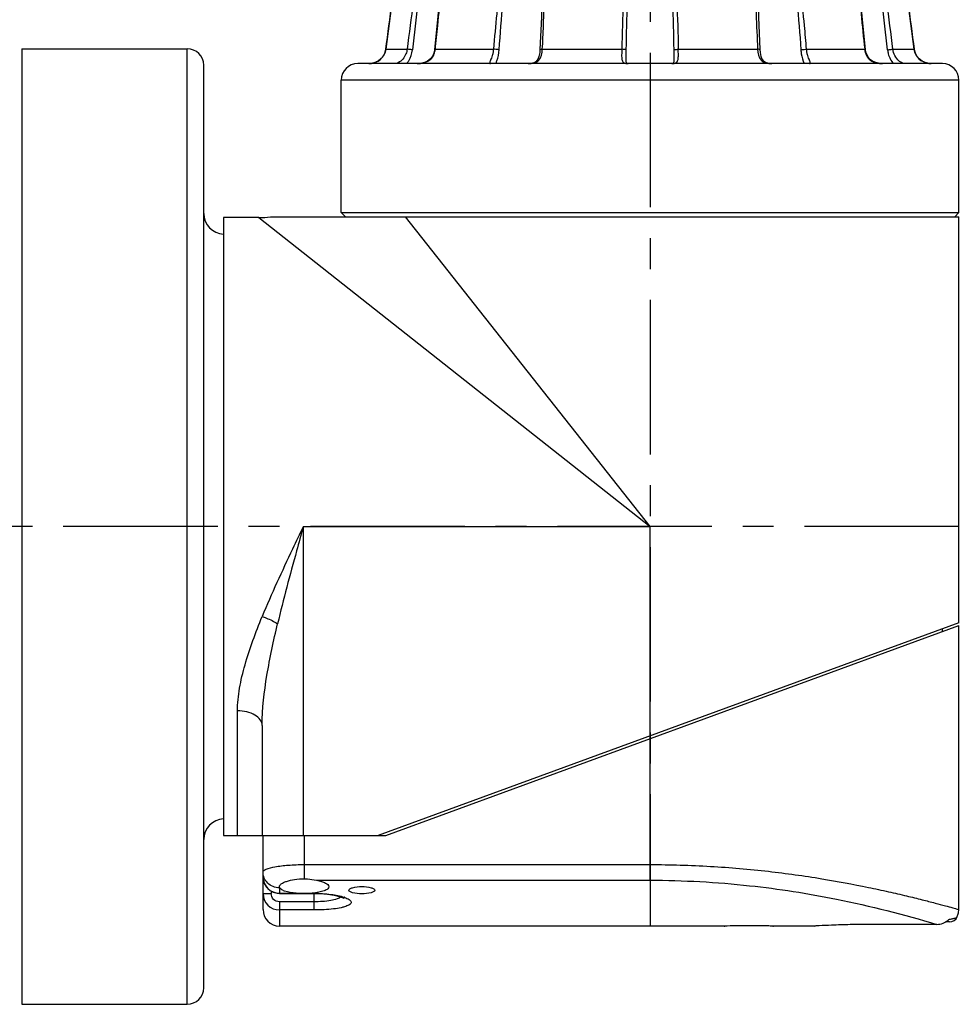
# Model space of a CAD drawing. Header units: millimetres. Extents: x 12 to 2508, y 25 to 1770.
# Tile 32 of 52: x 1513 to 1628, y 824 to 944. Entities that reach past the tile are written whole.
import ezdxf

# ---------------------------------------------------------------- set-up
doc = ezdxf.new("R2010")
doc.units = ezdxf.units.MM
doc.linetypes.add('CENTER', pattern=[0.6, 0.375, -0.075, 0.075, -0.075])
for name, color, linetype in [('ARM2_ABL33', 7, 'Continuous'), ('COVER_S_PBL41', 7, 'Continuous'), ('FLANGE_J3_PBL38', 7, 'Continuous'), ('FLANGE_J4_PBL39', 7, 'Continuous'), ('HOLDER_S_PBL42', 7, 'Continuous'), ('MODULE_S_ABL40', 7, 'Continuous'), ('new_view_6_VBL0', 7, 'Continuous')]:
    doc.layers.add(name, color=color, linetype=linetype)

# ---------------------------------------------------------------- blocks, each defined once
blk = doc.blocks.new('FLANGE_J4_PBL39', base_point=(2230.02, 1231.15))
at = {"layer": 'FLANGE_J4_PBL39', "color": 7}
for p, q in [((2199.55, 1247.1), (2199.43, 1247)), ((2199.43, 1247), (2199.44, 1247)), ((2199.44, 1247), (2202.11, 1247)), ((2202.11, 1247), (2202.21, 1246.99)), ((2202.21, 1246.99), (2202.35, 1246.99)), ((2202.35, 1246.99), (2202.53, 1246.98)), ((2203.72, 1246.98), (2202.53, 1246.98)), ((2203.72, 1246.98), (2203.78, 1247.1)), ((2204.98, 1247.1), (2204.87, 1246.99)), ((2204.87, 1246.99), (2204.87, 1246.99)), ((2204.96, 1247), (2212.25, 1247)), ((2213.98, 1246.98), (2212.76, 1246.98)), ((2213.98, 1246.98), (2213.98, 1247.1)), ((2216.65, 1247.1), (2216.55, 1246.98)), ((2216.91, 1246.98), (2216.55, 1246.98)), ((2217.2, 1247), (2227.16, 1247)), ((2227.16, 1247), (2227.17, 1247.1)), ((2228.53, 1246.98), (2227.62, 1246.98)), ((2228.53, 1246.98), (2228.48, 1247.1)), ((2231.56, 1247.1), (2231.5, 1246.98)), ((2232.41, 1246.98), (2231.5, 1246.98)), ((2232.87, 1247), (2242.83, 1247)), ((2243.49, 1246.98), (2243.13, 1246.98)), ((2243.49, 1246.98), (2243.39, 1247.1)), ((2246.06, 1247.1), (2246.06, 1246.98)), ((2247.27, 1246.98), (2246.06, 1246.98)), ((2247.72, 1247), (2247.78, 1247)), ((2247.78, 1247), (2255.07, 1247)), ((2255.07, 1247), (2254.98, 1247.1)), ((2255.16, 1246.99), (2255.05, 1247.1)), ((2255.16, 1246.99), (2255.17, 1246.99)), ((2256.26, 1247.1), (2256.31, 1246.98)), ((2257.51, 1246.98), (2256.31, 1246.98)), ((2257.51, 1246.98), (2257.83, 1246.99)), ((2257.83, 1246.99), (2257.93, 1247)), ((2257.93, 1247), (2260.6, 1247)), ((2260.6, 1247), (2260.49, 1247.1)), ((2261.04, 1243.54), (2260.6, 1247)), ((2260.6, 1247), (2260.6, 1247)), ((2216.92, 1245.27), (2216.92, 1245.26)), ((2243.12, 1245.26), (2243.12, 1245.27)), ((2197.64, 1234.73), (2197.34, 1234.36)), ((2197.86, 1235.19), (2197.64, 1234.73)), ((2197.93, 1235.53), (2197.86, 1235.19)), ((2262.39, 1234.74), (2262.18, 1235.2)), ((2262.69, 1234.37), (2262.39, 1234.74)), ((2265.52, 1233.8), (2194.52, 1233.8)), ((2227.12, 1234.39), (2227.12, 1234.39)), ((2232.86, 1233.85), (2232.85, 1233.82)), ((2232.92, 1234.39), (2232.92, 1234.39)), ((2262.7, 1234.36), (2262.69, 1234.37)), ((2263.25, 1234), (2263.05, 1234.09)), ((2192.52, 1215.7), (2192.52, 1231.8)), ((2267.52, 1215.7), (2267.52, 1231.8)), ((2192.52, 1215.7), (2193.02, 1215.2)), ((2192.52, 1215.7), (2267.52, 1215.7)), ((2267.52, 1215.7), (2267.02, 1215.2))]:
    blk.add_line(p, q, dxfattribs=at)
at = {"layer": 'FLANGE_J4_PBL39', "color": 2}
for p, q in [((2202.11, 1247), (2202.21, 1247.1)), ((2202.53, 1247.1), (2202.53, 1246.98)), ((2205.06, 1247.1), (2204.96, 1247)), ((2204.96, 1246.98), (2204.96, 1247)), ((2204.96, 1246.98), (2204.96, 1247)), ((2212.25, 1247), (2212.32, 1247.1)), ((2212.71, 1247.1), (2212.76, 1246.98)), ((2216.91, 1246.98), (2217.02, 1247.1)), ((2216.91, 1246.98), (2216.92, 1245.27)), ((2217.25, 1247.1), (2217.2, 1247)), ((2227.53, 1247.1), (2227.62, 1246.98)), ((2232.41, 1246.98), (2232.51, 1247.1)), ((2232.86, 1247.1), (2232.87, 1247)), ((2242.83, 1247), (2242.79, 1247.1)), ((2243.01, 1247.1), (2243.13, 1246.98)), ((2243.12, 1245.27), (2243.13, 1246.98)), ((2247.27, 1246.98), (2247.32, 1247.1)), ((2247.72, 1247.1), (2247.78, 1247)), ((2255.07, 1247), (2255.07, 1246.98)), ((2255.07, 1247), (2255.07, 1246.98)), ((2257.51, 1246.98), (2257.5, 1247.1)), ((2257.83, 1247.1), (2257.93, 1247)), ((2197.93, 1235.53), (2197.93, 1235.53)), ((2197.93, 1235.53), (2200.52, 1235.53)), ((2203.95, 1235.53), (2211.01, 1235.53)), ((2216.94, 1235.53), (2226.59, 1235.53)), ((2233.45, 1235.53), (2243.09, 1235.53)), ((2249.03, 1235.53), (2256.09, 1235.53)), ((2259.52, 1235.53), (2262.1, 1235.53)), ((2262.1, 1235.53), (2262.1, 1235.53)), ((2267.52, 1231.8), (2192.52, 1231.8))]:
    blk.add_line(p, q, dxfattribs=at)
at = {"layer": 'FLANGE_J4_PBL39', "color": 7}
for points in [[(2199.43, 1247), (2198.99, 1243.56), (2198.47, 1239.6), (2197.93, 1235.53)], [(2204.87, 1246.99), (2204.62, 1243.59), (2204.26, 1239.57), (2203.85, 1235.51)], [(2256.18, 1235.51), (2255.77, 1239.55), (2255.42, 1243.58), (2255.17, 1246.99)], [(2216.92, 1245.26), (2216.91, 1243.3), (2216.82, 1239.44), (2216.65, 1235.49)], [(2243.39, 1235.49), (2243.22, 1239.43), (2243.13, 1243.3), (2243.12, 1245.26)], [(2262.1, 1235.53), (2261.56, 1239.58), (2261.04, 1243.55)], [(2197.86, 1235.2), (2197.65, 1234.74), (2197.34, 1234.37), (2196.99, 1234.1), (2196.6, 1233.92), (2196.18, 1233.82), (2195.87, 1233.8)], [(2203.85, 1235.51), (2203.8, 1235.2), (2203.63, 1234.74), (2203.36, 1234.36), (2203.01, 1234.08), (2202.62, 1233.91), (2202.14, 1233.82), (2201.76, 1233.8)], [(2216.65, 1235.49), (2216.62, 1235.14), (2216.53, 1234.67), (2216.39, 1234.32), (2216.19, 1234.06), (2215.9, 1233.89), (2215.54, 1233.81), (2215.23, 1233.8)], [(2244.81, 1233.8), (2244.51, 1233.81), (2244.15, 1233.89), (2243.86, 1234.05), (2243.65, 1234.31), (2243.51, 1234.66), (2243.42, 1235.13), (2243.39, 1235.49)], [(2258.27, 1233.8), (2257.91, 1233.81), (2257.43, 1233.91), (2257.03, 1234.08), (2256.69, 1234.35), (2256.42, 1234.73), (2256.24, 1235.19), (2256.18, 1235.51)], [(2263.74, 1233.84), (2263.45, 1233.91), (2263.06, 1234.09), (2262.7, 1234.36), (2262.39, 1234.73), (2262.18, 1235.19), (2262.1, 1235.53)], [(2196.98, 1234.09), (2196.98, 1234.09), (2196.78, 1234)], [(2227.19, 1233.82), (2227.19, 1233.82), (2227.16, 1233.89), (2227.13, 1234.09), (2227.12, 1234.39)], [(2227.38, 1233.8), (2227.27, 1233.8), (2227.19, 1233.82)], [(2232.85, 1233.82), (2232.85, 1233.82), (2232.77, 1233.8), (2232.66, 1233.8)], [(2232.92, 1234.39), (2232.91, 1234.1), (2232.88, 1233.9), (2232.86, 1233.85)]]:
    blk.add_lwpolyline(points, dxfattribs=at)
at = {"layer": 'FLANGE_J4_PBL39', "color": 2}
for centre, radius, start, end in [((451.85, 1470.14), 1761.77, 352.34716, 352.72335), ((2589.13, 1187.6), 391.55, 171.275, 172.9693), ((2660.96, 1187.1), 462.32, 172.5581, 173.9958), ((1799.08, 1187.1), 462.32, 6.0042, 7.4419), ((1870.92, 1187.6), 391.54, 7.0307, 8.7251), ((4008.21, 1470.15), 1761.8, 187.27666, 187.65284), ((2195.95, 1235.79), 2, 342.9588, 352.3509), ((2201.59, 1235.78), 2.37, 347.2702, 353.8826), ((2195.87, 1236.13), 2.33, 269.9827, 276.7406), ((2195.88, 1236.07), 2.27, 276.7625, 278.3086), ((2195.89, 1236.01), 2.21, 278.2877, 288.3721), ((2195.91, 1235.93), 2.13, 288.4483, 289.4954), ((2195.93, 1235.88), 2.07, 289.458, 300.8963), ((2201.82, 1237.12), 3.32, 275.4108, 275.8789)]:
    blk.add_arc(centre, radius, start, end, dxfattribs=at)
at = {"layer": 'FLANGE_J4_PBL39', "color": 7}
for centre, radius, start, end in [((2203.72, 1248.46), 1.48, 270.0165, 272.8316), ((2211.53, 1213.99), 33.01, 88.4735, 88.7528), ((2211.57, 1216.05), 30.95, 88.1156, 88.4424), ((2211.64, 1217.86), 29.14, 87.9008, 88.1397), ((2212.01, 1228), 19, 87.7389, 87.8935), ((2227.35, 1242.71), 4.28, 86.3345, 87.6279), ((2233.03, 1234.39), 12.61, 91.5293, 92.2597), ((2233.22, 1227.45), 19.55, 90.9994, 91.5189), ((2247.96, 1229.7), 17.29, 92.1076, 92.2776), ((2248.36, 1218.68), 28.32, 91.8531, 92.0983), ((2248.44, 1216.58), 30.42, 91.3571, 91.8808), ((2256.31, 1248.46), 1.48, 267.1669, 269.9835), ((2194.52, 1231.8), 2, 90, 180), ((2264.16, 1236.06), 2.26, 259.55, 263.1387), ((2264.16, 1236.13), 2.33, 263.1573, 270.0185), ((2265.52, 1231.8), 2, 0, 90)]:
    blk.add_arc(centre, radius, start, end, dxfattribs=at)
for points, knots in [([(2203.79, 1246.98), (2203.85, 1246.99), (2204.04, 1247.01), (2204.23, 1247.06), (2204.37, 1247.1)], [0, 0, 0, 0, 0.266116, 1, 1, 1, 1]), ([(2204.87, 1246.99), (2204.88, 1247), (2204.91, 1246.99), (2204.94, 1247), (2204.96, 1247)], [0, 0, 0, 0, 0.283819, 1, 1, 1, 1]), ([(2216.05, 1247.1), (2216.1, 1247.08), (2216.26, 1247.04), (2216.43, 1246.98), (2216.55, 1246.98)], [0, 0, 0, 0, 0.285623, 1, 1, 1, 1]), ([(2216.91, 1246.98), (2216.92, 1246.99), (2216.97, 1246.99), (2217.02, 1246.99), (2217.06, 1246.99)], [0, 0, 0, 0, 0.306622, 1, 1, 1, 1]), ([(2227.34, 1246.99), (2227.39, 1246.99), (2227.45, 1246.99), (2227.51, 1246.99), (2227.53, 1246.99)], [0, 0, 0, 0, 0.77191, 1, 1, 1, 1]), ([(2228.53, 1246.98), (2228.59, 1246.98), (2228.85, 1247), (2229.1, 1247.06), (2229.29, 1247.1)], [0, 0, 0, 0, 0.237795, 1, 1, 1, 1]), ([(2230.75, 1247.1), (2230.81, 1247.08), (2231.06, 1247.03), (2231.31, 1246.98), (2231.5, 1246.98)], [0, 0, 0, 0, 0.260476, 1, 1, 1, 1]), ([(2232.41, 1246.98), (2232.42, 1246.98), (2232.46, 1246.98), (2232.5, 1246.99), (2232.54, 1246.99)], [0, 0, 0, 0, 0.21467, 1, 1, 1, 1]), ([(2242.98, 1246.99), (2242.99, 1246.99), (2243.02, 1246.99), (2243.06, 1246.99), (2243.08, 1246.99)], [0, 0, 0, 0, 0.296725, 1, 1, 1, 1]), ([(2243.08, 1246.99), (2243.09, 1246.99), (2243.1, 1246.99), (2243.12, 1246.99), (2243.13, 1246.98)], [0, 0, 0, 0, 0.375047, 1, 1, 1, 1]), ([(2243.49, 1246.98), (2243.52, 1246.98), (2243.69, 1247), (2243.85, 1247.06), (2243.98, 1247.1)], [0, 0, 0, 0, 0.211644, 1, 1, 1, 1]), ([(2255.07, 1247), (2255.08, 1247), (2255.11, 1247), (2255.13, 1247), (2255.15, 1246.99)], [0, 0, 0, 0, 0.31879, 1, 1, 1, 1]), ([(2255.15, 1246.99), (2255.15, 1246.99), (2255.16, 1246.99), (2255.16, 1246.99), (2255.16, 1246.99)], [0, 0, 0, 0, 0.684665, 1, 1, 1, 1]), ([(2255.66, 1247.1), (2255.71, 1247.08), (2255.9, 1247.03), (2256.09, 1246.99), (2256.24, 1246.98)], [0, 0, 0, 0, 0.232914, 1, 1, 1, 1])]:
    blk.add_open_spline(points, degree=3, knots=knots, dxfattribs=at)
at = {"layer": 'FLANGE_J4_PBL39', "color": 2}
for points, knots in [([(2203.95, 1235.53), (2204.05, 1236.48), (2204.44, 1240.3), (2204.77, 1244.12), (2204.96, 1246.98)], [0, 0, 0, 0, 0.250545, 1, 1, 1, 1]), ([(2212.25, 1247), (2212.12, 1246.04), (2211.62, 1242.23), (2211.24, 1238.4), (2211.01, 1235.53)], [0, 0, 0, 0, 0.250344, 1, 1, 1, 1]), ([(2216.94, 1235.53), (2217, 1236.48), (2217.17, 1240.3), (2217.24, 1244.13), (2217.2, 1247)], [0, 0, 0, 0, 0.250376, 1, 1, 1, 1]), ([(2242.83, 1247), (2242.82, 1246.04), (2242.81, 1242.22), (2242.94, 1238.39), (2243.09, 1235.53)], [0, 0, 0, 0, 0.249613, 1, 1, 1, 1]), ([(2249.03, 1235.53), (2248.95, 1236.49), (2248.61, 1240.32), (2248.18, 1244.14), (2247.78, 1247)], [0, 0, 0, 0, 0.249673, 1, 1, 1, 1]), ([(2255.07, 1246.98), (2255.14, 1246.03), (2255.42, 1242.21), (2255.78, 1238.39), (2256.09, 1235.53)], [0, 0, 0, 0, 0.249375, 1, 1, 1, 1]), ([(2197, 1234.1), (2197.2, 1234.22), (2197.57, 1234.54), (2197.79, 1234.98), (2197.86, 1235.21)], [0, 0, 0, 0, 0.497195, 1, 1, 1, 1]), ([(2200.52, 1235.53), (2200.5, 1235.34), (2200.33, 1234.69), (2199.87, 1234.11), (2199.45, 1233.9)], [0, 0, 0, 0, 0.287719, 1, 1, 1, 1]), ([(2200.45, 1233.8), (2200.55, 1233.9), (2200.92, 1234.39), (2201.12, 1235), (2201.17, 1235.46)], [0, 0, 0, 0, 0.237695, 1, 1, 1, 1]), ([(2201.17, 1235.46), (2201.11, 1235.47), (2200.89, 1235.5), (2200.67, 1235.53), (2200.52, 1235.53)], [0, 0, 0, 0, 0.290048, 1, 1, 1, 1]), ([(2202.16, 1233.82), (2202.56, 1233.86), (2203.18, 1234.05), (2203.72, 1234.68), (2203.86, 1235.06), (2203.9, 1235.26)], [0, 0, 0, 0, 0.503193, 0.749918, 1, 1, 1, 1]), ([(2203.85, 1235.51), (2203.85, 1235.52), (2203.9, 1235.52), (2203.92, 1235.53), (2203.95, 1235.53)], [0, 0, 0, 0, 0.277043, 1, 1, 1, 1]), ([(2211.01, 1235.53), (2211, 1235.4), (2210.96, 1235.15), (2210.87, 1234.79), (2210.77, 1234.48), (2210.66, 1234.23), (2210.59, 1234.03), (2210.54, 1233.9), (2210.57, 1233.8), (2210.63, 1233.8), (2210.66, 1233.8)], [0, 0, 0, 0, 0.20769, 0.405469, 0.585087, 0.736057, 0.848243, 0.917685, 0.955725, 1, 1, 1, 1]), ([(2211.7, 1235.46), (2211.65, 1235.47), (2211.42, 1235.51), (2211.19, 1235.53), (2211.01, 1235.53)], [0, 0, 0, 0, 0.208535, 1, 1, 1, 1]), ([(2211.3, 1233.8), (2211.34, 1233.91), (2211.55, 1234.44), (2211.67, 1235.01), (2211.7, 1235.46)], [0, 0, 0, 0, 0.215517, 1, 1, 1, 1]), ([(2215.23, 1233.8), (2215.47, 1233.8), (2215.94, 1233.82), (2216.8, 1234.28), (2216.92, 1235.06), (2216.94, 1235.53)], [0, 0, 0, 0, 0.263602, 0.497557, 1, 1, 1, 1]), ([(2216.65, 1235.49), (2216.65, 1235.5), (2216.68, 1235.51), (2216.77, 1235.52), (2216.87, 1235.53), (2216.94, 1235.53)], [0, 0, 0, 0, 0.088254, 0.291026, 1, 1, 1, 1]), ([(2226.59, 1235.53), (2226.59, 1235.3), (2226.57, 1234.98), (2226.57, 1234.56), (2226.6, 1234.25), (2226.76, 1233.89), (2227.05, 1233.82), (2227.18, 1233.81)], [0, 0, 0, 0, 0.333227, 0.479571, 0.606013, 0.801749, 1, 1, 1, 1]), ([(2227.14, 1235.46), (2227.12, 1235.48), (2227.06, 1235.49), (2226.94, 1235.51), (2226.77, 1235.52), (2226.65, 1235.53), (2226.59, 1235.53)], [0, 0, 0, 0, 0.116638, 0.344469, 0.653897, 1, 1, 1, 1]), ([(2227.12, 1234.39), (2227.12, 1234.48), (2227.12, 1234.83), (2227.13, 1235.19), (2227.14, 1235.46)], [0, 0, 0, 0, 0.235794, 1, 1, 1, 1]), ([(2232.87, 1233.81), (2233, 1233.82), (2233.28, 1233.9), (2233.43, 1234.26), (2233.46, 1234.57), (2233.46, 1234.98), (2233.45, 1235.3), (2233.45, 1235.53)], [0, 0, 0, 0, 0.19607, 0.393116, 0.520263, 0.666941, 1, 1, 1, 1]), ([(2232.9, 1235.46), (2232.91, 1235.48), (2232.98, 1235.49), (2233.09, 1235.51), (2233.26, 1235.52), (2233.38, 1235.53), (2233.45, 1235.53)], [0, 0, 0, 0, 0.116632, 0.344465, 0.653899, 1, 1, 1, 1]), ([(2232.9, 1235.46), (2232.9, 1235.37), (2232.9, 1235.01), (2232.92, 1234.66), (2232.92, 1234.39)], [0, 0, 0, 0, 0.261184, 1, 1, 1, 1]), ([(2243.39, 1235.49), (2243.39, 1235.5), (2243.35, 1235.51), (2243.26, 1235.52), (2243.16, 1235.53), (2243.09, 1235.53)], [0, 0, 0, 0, 0.088258, 0.291028, 1, 1, 1, 1]), ([(2243.09, 1235.53), (2243.11, 1235.06), (2243.23, 1234.28), (2244.1, 1233.82), (2244.56, 1233.8), (2244.81, 1233.8)], [0, 0, 0, 0, 0.502442, 0.736396, 1, 1, 1, 1]), ([(2248.34, 1235.46), (2248.38, 1235.47), (2248.61, 1235.51), (2248.84, 1235.53), (2249.03, 1235.53)], [0, 0, 0, 0, 0.208529, 1, 1, 1, 1]), ([(2248.34, 1235.46), (2248.35, 1235.3), (2248.41, 1234.73), (2248.58, 1234.18), (2248.74, 1233.8)], [0, 0, 0, 0, 0.274312, 1, 1, 1, 1]), ([(2249.37, 1233.8), (2249.4, 1233.8), (2249.46, 1233.8), (2249.49, 1233.9), (2249.44, 1234.03), (2249.37, 1234.23), (2249.27, 1234.48), (2249.16, 1234.79), (2249.07, 1235.15), (2249.04, 1235.4), (2249.03, 1235.53)], [0, 0, 0, 0, 0.044275, 0.082315, 0.151756, 0.263942, 0.414913, 0.59453, 0.79231, 1, 1, 1, 1]), ([(2256.09, 1235.53), (2256.12, 1235.27), (2256.25, 1234.77), (2256.92, 1233.94), (2257.76, 1233.8), (2258.27, 1233.8)], [0, 0, 0, 0, 0.252089, 0.498695, 1, 1, 1, 1]), ([(2256.18, 1235.51), (2256.18, 1235.52), (2256.14, 1235.52), (2256.11, 1235.53), (2256.09, 1235.53)], [0, 0, 0, 0, 0.277075, 1, 1, 1, 1]), ([(2258.87, 1235.46), (2258.93, 1235.47), (2259.15, 1235.5), (2259.36, 1235.53), (2259.52, 1235.53)], [0, 0, 0, 0, 0.290041, 1, 1, 1, 1]), ([(2258.87, 1235.46), (2258.88, 1235.3), (2258.99, 1234.7), (2259.28, 1234.13), (2259.59, 1233.8)], [0, 0, 0, 0, 0.260008, 1, 1, 1, 1]), ([(2260.58, 1233.9), (2260.46, 1233.96), (2259.92, 1234.35), (2259.58, 1235), (2259.52, 1235.53)], [0, 0, 0, 0, 0.198268, 1, 1, 1, 1]), ([(2262.1, 1235.53), (2262.16, 1235.1), (2262.55, 1234.29), (2263.35, 1233.91), (2263.74, 1233.83)], [0, 0, 0, 0, 0.516342, 1, 1, 1, 1]), ([(2199.45, 1233.9), (2199.43, 1233.88), (2199.36, 1233.85), (2199.28, 1233.82), (2199.22, 1233.81)], [0, 0, 0, 0, 0.293575, 1, 1, 1, 1]), ([(2260.91, 1233.8), (2260.89, 1233.8), (2260.82, 1233.8), (2260.76, 1233.82), (2260.7, 1233.84)], [0, 0, 0, 0, 0.194471, 1, 1, 1, 1])]:
    blk.add_open_spline(points, degree=3, knots=knots, dxfattribs=at)
for points in [[(2211.7, 1235.46), (2211.97, 1239.31), (2212.31, 1243.15), (2212.76, 1246.98)], [(2227.16, 1247), (2226.82, 1243.18), (2226.65, 1239.36), (2226.59, 1235.53)], [(2227.14, 1235.46), (2227.19, 1239.3), (2227.34, 1243.15), (2227.62, 1246.98)], [(2232.41, 1246.98), (2232.7, 1243.15), (2232.84, 1239.3), (2232.9, 1235.46)], [(2232.87, 1247), (2233.21, 1243.18), (2233.38, 1239.36), (2233.45, 1235.53)], [(2247.27, 1246.98), (2247.73, 1243.15), (2248.07, 1239.31), (2248.34, 1235.46)], [(2199.22, 1233.81), (2199.19, 1233.8), (2199.16, 1233.8), (2199.13, 1233.8)], [(2201.76, 1233.8), (2201.89, 1233.8), (2202.01, 1233.8), (2202.13, 1233.81)], [(2227.18, 1233.81), (2227.25, 1233.8), (2227.31, 1233.8), (2227.38, 1233.8)], [(2232.66, 1233.8), (2232.73, 1233.8), (2232.8, 1233.8), (2232.87, 1233.81)], [(2260.7, 1233.84), (2260.66, 1233.86), (2260.62, 1233.88), (2260.58, 1233.9)]]:
    blk.add_open_spline(points, degree=3, dxfattribs=at)
at = {"layer": 'FLANGE_J4_PBL39', "color": 7}
for points in [[(2213.98, 1246.98), (2214.25, 1246.98), (2214.52, 1247.04), (2214.79, 1247.1)], [(2217.06, 1246.99), (2217.1, 1247), (2217.15, 1247), (2217.2, 1247)], [(2227.16, 1247), (2227.22, 1247), (2227.28, 1247), (2227.34, 1246.99)], [(2242.83, 1247), (2242.88, 1247), (2242.93, 1247), (2242.98, 1246.99)], [(2245.25, 1247.1), (2245.51, 1247.04), (2245.78, 1246.98), (2246.06, 1246.98)]]:
    blk.add_open_spline(points, degree=3, dxfattribs=at)
blk = doc.blocks.new('ARM2_ABL33', base_point=(2230.02, 1390.5))
at = {"layer": 'FLANGE_J4_PBL39'}
blk.add_blockref('FLANGE_J4_PBL39', (2230.02, 1231.15), dxfattribs=at)
blk = doc.blocks.new('FLANGE_J3_PBL38', base_point=(2166.02, 1177.6))
at = {"layer": 'FLANGE_J3_PBL38', "color": 7}
for p, q in [((2153.72, 1235.6), (2153.72, 1119.6)), ((2153.72, 1235.6), (2173.82, 1235.6)), ((2175.82, 1121.6), (2175.82, 1233.6)), ((2153.72, 1119.6), (2173.82, 1119.6))]:
    blk.add_line(p, q, dxfattribs=at)
at = {"layer": 'FLANGE_J3_PBL38', "color": 2}
blk.add_line((2173.82, 1119.6), (2173.82, 1235.6), dxfattribs=at)
at = {"layer": 'FLANGE_J3_PBL38', "color": 7}
for centre, radius, start, end in [((2173.82, 1233.6), 2, 0, 90), ((2178.32, 1215.6), 2.5, 180, 267.6818), ((2178.32, 1139.6), 2.5, 92.3182, 180), ((2173.82, 1121.6), 2, 270, 360)]:
    blk.add_arc(centre, radius, start, end, dxfattribs=at)
blk = doc.blocks.new('COVER_S_PBL41', base_point=(2225.27, 1147.35))
at = {"layer": 'COVER_S_PBL41', "color": 7}
for p, q in [((2197.92, 1140.1), (2267.52, 1165.6)), ((2267.52, 1131.1), (2267.52, 1165.6)), ((2183.02, 1131.1), (2183.02, 1140.1)), ((2186.52, 1140.1), (2197.92, 1140.1)), ((2185.03, 1133.8), (2185.02, 1133.87)), ((2185.02, 1133.04), (2189.22, 1133.04)), ((2266.38, 1129.6), (2265.9, 1129.6)), ((2239.02, 1129.1), (2185.02, 1129.1)), ((2239.02, 1129.1), (2239.12, 1129.1)), ((2244.92, 1129.1), (2245.02, 1129.1)), ((2250.02, 1129.1), (2245.02, 1129.1)), ((2250.02, 1129.1), (2250.06, 1129.1)), ((2264.84, 1129.3), (2257.02, 1129.3))]:
    blk.add_line(p, q, dxfattribs=at)
at = {"layer": 'COVER_S_PBL41', "color": 2}
for p, q in [((2230.02, 1134.66), (2230.02, 1151.86)), ((2188.02, 1140.1), (2188.02, 1134.83)), ((2188.02, 1136.56), (2230.02, 1136.56)), ((2189.51, 1134.66), (2230.02, 1134.66)), ((2184.02, 1133.34), (2184.02, 1133.05)), ((2185.02, 1133.74), (2185.02, 1133.04)), ((2183.02, 1133.05), (2184.02, 1133.05)), ((2185.02, 1133.08), (2187.06, 1133.08)), ((2185.02, 1132.04), (2185.02, 1129.1)), ((2189.22, 1132.04), (2185.02, 1132.04)), ((2188.97, 1133.08), (2189.22, 1133.08)), ((2189.22, 1131.05), (2189.22, 1133.08)), ((2189.22, 1131.05), (2185.02, 1131.05))]:
    blk.add_line(p, q, dxfattribs=at)
at = {"layer": 'COVER_S_PBL41', "color": 7}
for points in [[(2183.02, 1135.08), (2183.04, 1134.77), (2183.18, 1134.28), (2183.44, 1133.83), (2183.8, 1133.46), (2184.24, 1133.2), (2184.73, 1133.07), (2185.02, 1133.04)], [(2189.22, 1133.04), (2189.95, 1133.03), (2190.85, 1132.96), (2191.66, 1132.84), (2192.27, 1132.7), (2192.65, 1132.58), (2192.85, 1132.49), (2192.89, 1132.47)], [(2267.25, 1130.09), (2267.28, 1130.15), (2267.47, 1130.69), (2267.52, 1131.1)], [(2266.38, 1129.6), (2266.68, 1129.64), (2266.96, 1129.78), (2267.18, 1129.99), (2267.25, 1130.1)]]:
    blk.add_lwpolyline(points, dxfattribs=at)
at = {"layer": 'COVER_S_PBL41', "color": 2}
for centre, radius, start, end in [((2185.02, 1135.08), 2, 179.9825, 269.9761), ((2185.02, 1135.8), 2.06, 269.5475, 269.9999), ((2185.02, 1133.05), 2, 179.9957, 269.9925), ((2191.46, 1128.51), 4.33, 69.8881, 70.7773)]:
    blk.add_arc(centre, radius, start, end, dxfattribs=at)
at = {"layer": 'COVER_S_PBL41', "color": 7}
for centre, radius, start, end in [((2185.02, 1131.1), 2, 180, 270), ((2264.88, 1131.29), 1.98, 312.078, 315.7043), ((2242.02, 1009.09), 120.04, 90.0002, 91.4323)]:
    blk.add_arc(centre, radius, start, end, dxfattribs=at)
at = {"layer": 'COVER_S_PBL41', "color": 2}
for points, knots in [([(2183.02, 1135.66), (2183.02, 1135.72), (2183.14, 1135.88), (2183.63, 1136.11), (2184.64, 1136.34), (2186.19, 1136.52), (2187.37, 1136.56), (2188.02, 1136.56)], [0, 0, 0, 0, 0.037151, 0.09985, 0.314351, 0.629026, 1, 1, 1, 1]), ([(2185, 1133.74), (2184.74, 1133.74), (2184.22, 1133.84), (2183.57, 1134.27), (2183.12, 1134.9), (2183.02, 1135.41), (2183.02, 1135.66)], [0, 0, 0, 0, 0.254544, 0.506373, 0.754489, 1, 1, 1, 1]), ([(2230.02, 1136.56), (2232.47, 1136.56), (2237.28, 1136.42), (2244.24, 1135.82), (2250.63, 1134.93), (2255.48, 1134.03), (2258.9, 1133.29), (2261.08, 1132.79), (2262.97, 1132.32), (2264.53, 1131.92), (2265.79, 1131.58), (2266.57, 1131.37), (2267.11, 1131.21), (2267.25, 1131.18), (2267.58, 1131.07), (2267.52, 1131.1)], [0, 0, 0, 0, 0.193425, 0.379421, 0.551117, 0.702351, 0.768536, 0.827548, 0.878764, 0.9216, 0.955533, 0.980118, 0.988792, 0.995012, 1, 1, 1, 1]), ([(2230.02, 1134.66), (2234.06, 1134.66), (2241.66, 1134.24), (2253.32, 1132.41), (2260.84, 1130.51), (2264.84, 1129.3)], [0, 0, 0, 0, 0.3429, 0.644974, 1, 1, 1, 1]), ([(2185.02, 1132.04), (2184.76, 1132.04), (2184.23, 1132.26), (2184.02, 1132.8), (2184.02, 1133.05)], [0, 0, 0, 0, 0.499592, 1, 1, 1, 1]), ([(2189.22, 1133.08), (2189.91, 1133.08), (2191.14, 1133), (2192.37, 1132.77), (2192.88, 1132.59)], [0, 0, 0, 0, 0.560724, 1, 1, 1, 1]), ([(2192.52, 1132.63), (2192.37, 1132.52), (2191.95, 1132.34), (2190.85, 1132.09), (2189.9, 1132.04), (2189.22, 1132.04)], [0, 0, 0, 0, 0.163766, 0.396179, 1, 1, 1, 1]), ([(2192.94, 1132.57), (2193.13, 1132.5), (2193.38, 1132.4), (2193.63, 1132.19), (2193.72, 1132.05), (2193.72, 1131.89), (2193.62, 1131.75), (2193.44, 1131.63), (2193.2, 1131.52), (2192.88, 1131.41), (2192.34, 1131.28), (2191.52, 1131.16), (2190.41, 1131.07), (2189.63, 1131.05), (2189.22, 1131.05)], [0, 0, 0, 0, 0.103332, 0.139101, 0.166272, 0.189678, 0.21663, 0.252267, 0.29861, 0.356127, 0.424582, 0.59087, 0.787364, 1, 1, 1, 1]), ([(2266.3, 1129.91), (2266.44, 1129.94), (2266.64, 1129.97), (2266.88, 1130.02), (2267.01, 1130.05), (2267.11, 1130.07), (2267.19, 1130.09), (2267.22, 1130.09), (2267.25, 1130.1), (2267.25, 1130.1)], [0, 0, 0, 0, 0.452428, 0.622623, 0.76004, 0.866147, 0.941344, 0.985823, 1, 1, 1, 1])]:
    blk.add_open_spline(points, degree=3, knots=knots, dxfattribs=at)
at = {"layer": 'COVER_S_PBL41', "color": 7}
for points, knots in [([(2185.02, 1133.87), (2185.02, 1134), (2185.21, 1134.21), (2185.53, 1134.39), (2186.06, 1134.61), (2186.9, 1134.78), (2187.63, 1134.83), (2188.02, 1134.83)], [0, 0, 0, 0, 0.123919, 0.219665, 0.339694, 0.64311, 1, 1, 1, 1]), ([(2188.02, 1134.83), (2188.15, 1134.83), (2188.65, 1134.81), (2189.15, 1134.72), (2189.51, 1134.66)], [0, 0, 0, 0, 0.260756, 1, 1, 1, 1]), ([(2189.51, 1134.66), (2189.72, 1134.62), (2190.11, 1134.53), (2190.63, 1134.33), (2191.02, 1134.07), (2191.02, 1133.87)], [0, 0, 0, 0, 0.368796, 0.661229, 1, 1, 1, 1]), ([(2187.06, 1133.08), (2186.58, 1133.12), (2185.93, 1133.22), (2185.25, 1133.5), (2185.05, 1133.7), (2185.03, 1133.8)], [0, 0, 0, 0, 0.650706, 0.86335, 1, 1, 1, 1]), ([(2191.02, 1133.87), (2191.02, 1133.77), (2190.91, 1133.61), (2190.69, 1133.47), (2190.34, 1133.32), (2189.76, 1133.17), (2189.25, 1133.1), (2188.97, 1133.08)], [0, 0, 0, 0, 0.128667, 0.220665, 0.335399, 0.631183, 1, 1, 1, 1]), ([(2193.45, 1133.44), (2193.45, 1133.51), (2193.61, 1133.66), (2194.13, 1133.83), (2194.64, 1133.89), (2195.02, 1133.89)], [0, 0, 0, 0, 0.119084, 0.333763, 1, 1, 1, 1]), ([(2195.02, 1133.02), (2194.64, 1133.02), (2194.19, 1133.05), (2193.72, 1133.2), (2193.55, 1133.27), (2193.45, 1133.38), (2193.45, 1133.44)], [0, 0, 0, 0, 0.6676, 0.787748, 0.882103, 1, 1, 1, 1]), ([(2195.02, 1133.89), (2195.39, 1133.89), (2195.9, 1133.83), (2196.43, 1133.66), (2196.59, 1133.51), (2196.59, 1133.44)], [0, 0, 0, 0, 0.666244, 0.880911, 1, 1, 1, 1]), ([(2196.59, 1133.44), (2196.59, 1133.38), (2196.48, 1133.27), (2196.32, 1133.2), (2195.84, 1133.05), (2195.39, 1133.02), (2195.02, 1133.02)], [0, 0, 0, 0, 0.117889, 0.212245, 0.3324, 1, 1, 1, 1]), ([(2188.02, 1133.05), (2187.78, 1133.05), (2187.46, 1133.05), (2187.14, 1133.07), (2187.06, 1133.08)], [0, 0, 0, 0, 0.755742, 1, 1, 1, 1]), ([(2188.97, 1133.08), (2188.89, 1133.07), (2188.58, 1133.05), (2188.26, 1133.05), (2188.02, 1133.05)], [0, 0, 0, 0, 0.244258, 1, 1, 1, 1]), ([(2245.02, 1129.1), (2244.94, 1129.1), (2244.65, 1129.1), (2244.03, 1129.12), (2243.11, 1129.13), (2242.4, 1129.13), (2242.02, 1129.13)], [0, 0, 0, 0, 0.076144, 0.29291, 0.617307, 1, 1, 1, 1]), ([(2257.02, 1129.3), (2256.12, 1129.3), (2254.47, 1129.28), (2252.32, 1129.22), (2250.88, 1129.14), (2250.19, 1129.11), (2250.02, 1129.1)], [0, 0, 0, 0, 0.382551, 0.706911, 0.923785, 1, 1, 1, 1])]:
    blk.add_open_spline(points, degree=3, knots=knots, dxfattribs=at)
at = {"layer": 'COVER_S_PBL41', "color": 2}
blk.add_open_spline([(2185.02, 1133.74), (2185.02, 1133.76), (2185.02, 1133.78), (2185.03, 1133.8)], degree=3, dxfattribs=at)
at = {"layer": 'COVER_S_PBL41', "color": 7}
for points in [[(2265.61, 1129.45), (2265.83, 1129.54), (2266.03, 1129.66), (2266.21, 1129.82)], [(2264.84, 1129.3), (2265.1, 1129.3), (2265.37, 1129.35), (2265.61, 1129.45)]]:
    blk.add_open_spline(points, degree=3, dxfattribs=at)
blk = doc.blocks.new('HOLDER_S_PBL42', base_point=(2222.87, 1177.65))
at = {"layer": 'HOLDER_S_PBL42', "color": 7}
for p, q in [((2178.22, 1215.1), (2178.22, 1140.1)), ((2182.52, 1215.1), (2178.22, 1215.1)), ((2183.93, 1215.2), (2267.52, 1215.2)), ((2267.52, 1165.9), (2267.52, 1215.2)), ((2267.52, 1165.9), (2197.02, 1140.1)), ((2265.52, 1164.86), (2265.52, 1165.16)), ((2182.92, 1153.43), (2182.92, 1140.1)), ((2178.22, 1140.1), (2197.02, 1140.1))]:
    blk.add_line(p, q, dxfattribs=at)
at = {"layer": 'HOLDER_S_PBL42', "color": 2}
for p, q in [((2182.52, 1215.1), (2230.02, 1177.6)), ((2230.02, 1177.6), (2200.33, 1215.2)), ((2187.92, 1140.1), (2187.92, 1177.6)), ((2187.92, 1177.6), (2230.02, 1177.6)), ((2230.02, 1151.86), (2230.02, 1177.6)), ((2179.92, 1140.1), (2179.92, 1155.22))]:
    blk.add_line(p, q, dxfattribs=at)
at = {"layer": 'HOLDER_S_PBL42', "color": 7}
blk.add_arc((2182.52, 1225.11), 10.01, 270.0058, 278.1045, dxfattribs=at)
at = {"layer": 'HOLDER_S_PBL42', "color": 2}
for points, knots in [([(2187.92, 1177.6), (2187.48, 1176.68), (2185.75, 1173.07), (2184.05, 1169.44), (2182.92, 1166.68)], [0, 0, 0, 0, 0.252891, 1, 1, 1, 1]), ([(2187.92, 1177.6), (2187.64, 1176.61), (2186.56, 1172.69), (2185.5, 1168.77), (2184.79, 1165.8)], [0, 0, 0, 0, 0.251281, 1, 1, 1, 1]), ([(2179.92, 1155.22), (2179.92, 1156.14), (2180.12, 1158.03), (2181.06, 1161.89), (2182.13, 1164.76), (2182.92, 1166.68)], [0, 0, 0, 0, 0.231628, 0.477363, 1, 1, 1, 1]), ([(2182.92, 1166.68), (2183.09, 1166.62), (2183.73, 1166.37), (2184.36, 1166.07), (2184.79, 1165.8)], [0, 0, 0, 0, 0.263071, 1, 1, 1, 1]), ([(2182.92, 1153.43), (2182.92, 1155.48), (2183.42, 1159.65), (2184.3, 1163.73), (2184.79, 1165.8)], [0, 0, 0, 0, 0.489992, 1, 1, 1, 1]), ([(2182.92, 1153.43), (2182.92, 1153.67), (2182.72, 1154.2), (2182.01, 1154.77), (2181.04, 1155.14), (2180.3, 1155.22), (2179.92, 1155.22)], [0, 0, 0, 0, 0.19013, 0.419649, 0.695512, 1, 1, 1, 1])]:
    blk.add_open_spline(points, degree=3, knots=knots, dxfattribs=at)
blk = doc.blocks.new('MODULE_S_ABL40', base_point=(2222.87, 1172.15))
at = {"layer": 'COVER_S_PBL41'}
blk.add_blockref('COVER_S_PBL41', (2225.27, 1147.35), dxfattribs=at)
at = {"layer": 'HOLDER_S_PBL42'}
blk.add_blockref('HOLDER_S_PBL42', (2222.87, 1177.65), dxfattribs=at)
blk = doc.blocks.new('NEW_VIEW_6_VBL0', base_point=(2193.09, 1219.57))
at = {"layer": 'ARM2_ABL33'}
blk.add_blockref('ARM2_ABL33', (2230.02, 1390.5), dxfattribs=at)
at = {"layer": 'FLANGE_J3_PBL38'}
blk.add_blockref('FLANGE_J3_PBL38', (2166.02, 1177.6), dxfattribs=at)
at = {"layer": 'MODULE_S_ABL40'}
blk.add_blockref('MODULE_S_ABL40', (2222.87, 1172.15), dxfattribs=at)

msp = doc.modelspace()

# ---------------------------------------------------------------- linework, layer by layer
at = {"color": 1, "linetype": 'CENTER', "ltscale": 50}
for p, q in [((1590, 1359.72), (1590, 833.72)), ((1627.5, 882.22), (1382.5, 882.22))]:
    msp.add_line(p, q, dxfattribs=at)

# ---------------------------------------------------------------- block references
at = {"layer": 'new_view_6_VBL0'}
msp.add_blockref('NEW_VIEW_6_VBL0', (1553.07, 924.19), dxfattribs=at)

doc.saveas('drawing.dxf')
